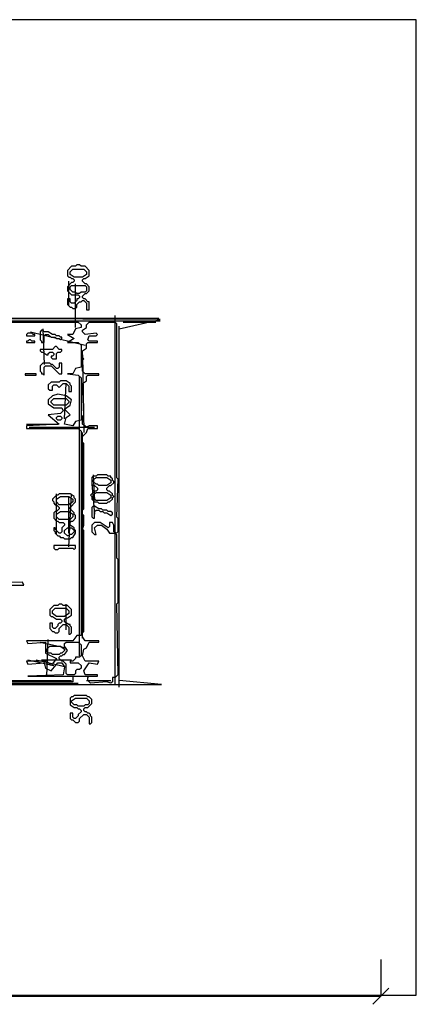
# Model space of a CAD drawing. Header units: millimetres. Extents: x -171 to 29168, y -21389 to 9617.
# Tile 29 of 60: x 16465 to 18195, y -11327 to -7030. Entities that reach past the tile are written whole.
import ezdxf

# ---------------------------------------------------------------- set-up
doc = ezdxf.new("R2010")
doc.units = ezdxf.units.MM
for name, color, linetype in [('CALIBRATION_DIM', 1, 'Continuous'), ('REFERENCE_FRAME', 3, 'Continuous'), ('TRACE_CONTOUR_FINE', 8, 'Continuous'), ('TRACE_CONTOUR_MAJOR', 7, 'Continuous'), ('TRACE_DARK_PIXELS', 250, 'Continuous'), ('TRACE_STRAIGHT_LINES', 4, 'Continuous')]:
    doc.layers.add(name, color=color, linetype=linetype)

msp = doc.modelspace()

# ---------------------------------------------------------------- linework, layer by layer
at = {"layer": 'CALIBRATION_DIM'}
for p, q in [((18040, -11132), (18040, -11292)), ((18005, -11327), (18075, -11257)), ((10300, -11292), (18040, -11292))]:
    msp.add_line(p, q, dxfattribs=at)
at = {"layer": 'REFERENCE_FRAME'}
msp.add_lwpolyline([(10145.2, -11286.8), (18194.8, -11286.8), (18194.8, -7029.9), (10145.2, -7029.9)], close=True, dxfattribs=at)
at = {"layer": 'TRACE_CONTOUR_FINE'}
for points in [[(16494.4, -8403.4), (16494.4, -8409.3), (16530, -8409.3), (16530, -8403.4), (16524.1, -8403.4), (16518.2, -8397.4), (16500.3, -8397.4)], [(16494.4, -8433.1), (16494.4, -8439.1), (16530, -8439.1), (16530, -8433.1), (16518.2, -8433.1), (16512.2, -8427.2), (16506.3, -8427.2), (16500.3, -8433.1)], [(16488.4, -8575.8), (16488.4, -8581.7), (16536, -8581.7), (16536, -8575.8)], [(16625.2, -8766), (16631.1, -8760.1), (16643, -8760.1), (16648.9, -8766), (16648.9, -8772), (16643, -8777.9), (16631.1, -8777.9), (16625.2, -8772)]]:
    msp.add_lwpolyline(points, close=True, dxfattribs=at)
at = {"layer": 'TRACE_CONTOUR_MAJOR'}
for points in [[(16690.6, -8106.1), (16672.7, -8124), (16672.7, -8147.8), (16678.7, -8153.7), (16684.6, -8153.7), (16690.6, -8159.6), (16696.5, -8159.6), (16702.4, -8165.6), (16702.4, -8171.5), (16696.5, -8177.5), (16690.6, -8177.5), (16672.7, -8195.3), (16672.7, -8213.2), (16690.6, -8231), (16720.3, -8231), (16726.2, -8236.9), (16726.2, -8242.9), (16720.3, -8248.8), (16714.3, -8248.8), (16714.3, -8254.8), (16702.4, -8266.7), (16690.6, -8266.7), (16684.6, -8260.7), (16684.6, -8248.8), (16672.7, -8248.8), (16672.7, -8272.6), (16684.6, -8284.5), (16690.6, -8284.5), (16696.5, -8290.4), (16708.4, -8290.4), (16714.3, -8284.5), (16714.3, -8272.6), (16726.2, -8260.7), (16732.2, -8260.7), (16738.1, -8254.8), (16744.1, -8254.8), (16755.9, -8266.7), (16755.9, -8296.4), (16767.8, -8296.4), (16767.8, -8260.7), (16761.9, -8260.7), (16750, -8248.8), (16744.1, -8248.8), (16738.1, -8242.9), (16738.1, -8236.9), (16750, -8225), (16755.9, -8225), (16767.8, -8213.2), (16767.8, -8195.3), (16755.9, -8183.4), (16750, -8183.4), (16738.1, -8171.5), (16738.1, -8165.6), (16744.1, -8159.6), (16750, -8159.6), (16767.8, -8147.8), (16767.8, -8124), (16750, -8106.1), (16732.2, -8106.1), (16726.2, -8100.2), (16714.3, -8100.2), (16708.4, -8106.1)], [(16684.6, -8129.9), (16696.5, -8118), (16744.1, -8118), (16755.9, -8129.9), (16755.9, -8141.8), (16738.1, -8153.7), (16702.4, -8153.7), (16684.6, -8141.8)], [(16684.6, -8195.3), (16690.6, -8189.4), (16750, -8189.4), (16755.9, -8195.3), (16755.9, -8213.2), (16750, -8219.1), (16732.2, -8219.1), (16726.2, -8225), (16714.3, -8225), (16708.4, -8219.1), (16696.5, -8219.1), (16684.6, -8207.2)], [(16767.8, -8349.9), (16880.8, -8349.9), (16886.7, -8355.8), (16886.7, -9027.6), (16892.7, -9033.5), (16886.7, -9200), (16892.7, -9205.9), (16892.7, -9265.4), (16886.7, -9271.3), (16874.8, -9265.4), (16874.8, -9235.6), (16868.9, -9223.8), (16857, -9223.8), (16857, -9241.6), (16851.1, -9247.5), (16815.4, -9223.8), (16791.6, -9223.8), (16779.7, -9235.6), (16779.7, -9265.4), (16791.6, -9277.3), (16797.6, -9277.3), (16791.6, -9247.5), (16803.5, -9235.6), (16821.3, -9235.6), (16845.1, -9253.5), (16857, -9271.3), (16880.8, -9271.3), (16886.7, -9277.3), (16886.7, -9378.3), (16892.7, -9384.3), (16892.7, -9574.5), (16886.7, -9580.4), (16892.7, -9889.6), (16880.8, -9901.4), (16868.9, -9901.4), (16868.9, -9919.3), (16862.9, -9925.2), (16845.1, -9919.3), (16773.8, -9925.2), (16761.9, -9913.3), (16761.9, -9901.4), (16767.8, -9895.5), (16803.5, -9895.5), (16803.5, -9889.6), (16750, -9889.6), (16744.1, -9871.7), (16767.8, -9836.1), (16803.5, -9842), (16809.4, -9830.1), (16750, -9830.1), (16738.1, -9806.3), (16744.1, -9776.6), (16755.9, -9770.7), (16767.8, -9746.9), (16809.4, -9746.9), (16809.4, -9740.9), (16750, -9740.9), (16738.1, -9723.1), (16738.1, -9705.3), (16744.1, -9699.3), (16744.1, -9259.4), (16738.1, -9253.5), (16744.1, -9235.6), (16744.1, -9194), (16738.1, -9188.1), (16738.1, -9170.2), (16744.1, -9164.3), (16744.1, -8879), (16738.1, -8873), (16738.1, -8849.2), (16755.9, -8831.4), (16761.9, -8813.6), (16803.5, -8813.6), (16803.5, -8801.7), (16767.8, -8801.7), (16755.9, -8807.6), (16738.1, -8795.7), (16738.1, -8760.1), (16744.1, -8754.1), (16738.1, -8617.4), (16755.9, -8605.5), (16755.9, -8587.7), (16761.9, -8581.7), (16809.4, -8581.7), (16809.4, -8575.8), (16750, -8575.8), (16738.1, -8563.9), (16738.1, -8516.3), (16744.1, -8510.4), (16738.1, -8504.4), (16738.1, -8474.7), (16755.9, -8462.8), (16755.9, -8445), (16761.9, -8439.1), (16803.5, -8439.1), (16803.5, -8433.1), (16767.8, -8433.1), (16761.9, -8427.2), (16767.8, -8409.3), (16797.6, -8409.3), (16803.5, -8403.4), (16797.6, -8397.4), (16750, -8403.4), (16738.1, -8391.5), (16738.1, -8385.5), (16755.9, -8373.7), (16755.9, -8361.8)], [(16553.8, -8391.5), (16553.8, -8427.2), (16559.8, -8433.1), (16559.8, -8439.1), (16571.7, -8439.1), (16571.7, -8409.3), (16577.6, -8403.4), (16589.5, -8403.4), (16601.4, -8415.3), (16619.2, -8415.3), (16625.2, -8421.2), (16637.1, -8421.2), (16643, -8427.2), (16648.9, -8421.2), (16648.9, -8415.3), (16643, -8415.3), (16637.1, -8409.3), (16625.2, -8409.3), (16619.2, -8403.4), (16607.3, -8403.4), (16589.5, -8391.5), (16571.7, -8391.5), (16565.7, -8385.5), (16559.8, -8385.5)], [(16648.9, -8468.8), (16637.1, -8468.8), (16625.2, -8456.9), (16619.2, -8456.9), (16607.3, -8468.8), (16553.8, -8468.8), (16553.8, -8474.7), (16559.8, -8480.7), (16565.7, -8480.7), (16583.5, -8492.6), (16589.5, -8492.6), (16589.5, -8486.6), (16595.4, -8480.7), (16607.3, -8480.7), (16613.3, -8486.6), (16613.3, -8492.6), (16607.3, -8498.5), (16601.4, -8498.5), (16601.4, -8504.4), (16607.3, -8510.4), (16625.2, -8510.4), (16625.2, -8486.6), (16631.1, -8480.7), (16643, -8480.7), (16648.9, -8474.7)], [(16553.8, -8540.1), (16553.8, -8563.9), (16559.8, -8569.8), (16559.8, -8575.8), (16565.7, -8575.8), (16571.7, -8581.7), (16571.7, -8546.1), (16577.6, -8540.1), (16601.4, -8540.1), (16637.1, -8575.8), (16648.9, -8575.8), (16648.9, -8528.2), (16637.1, -8528.2), (16637.1, -8546.1), (16631.1, -8552), (16625.2, -8552), (16607.3, -8534.2), (16601.4, -8534.2), (16595.4, -8528.2), (16565.7, -8528.2)], [(16589.5, -8623.3), (16589.5, -8641.2), (16595.4, -8647.1), (16607.3, -8647.1), (16607.3, -8629.3), (16613.3, -8623.3), (16625.2, -8623.3), (16637.1, -8635.2), (16654.9, -8617.4), (16666.8, -8617.4), (16678.7, -8629.3), (16678.7, -8653.1), (16690.6, -8653.1), (16690.6, -8629.3), (16684.6, -8623.3), (16684.6, -8617.4), (16666.8, -8605.5), (16643, -8605.5), (16637.1, -8611.4), (16601.4, -8611.4)], [(16601.4, -8694.7), (16613.3, -8682.8), (16666.8, -8682.8), (16678.7, -8694.7), (16678.7, -8700.6), (16666.8, -8712.5), (16613.3, -8712.5), (16601.4, -8700.6)], [(16785.7, -9021.6), (16779.7, -9027.6), (16779.7, -9057.3), (16785.7, -9063.2), (16791.6, -9063.2), (16803.5, -9075.1), (16803.5, -9081.1), (16797.6, -9087), (16791.6, -9087), (16773.8, -9104.9), (16779.7, -9110.8), (16779.7, -9122.7), (16791.6, -9134.6), (16803.5, -9134.6), (16809.4, -9140.5), (16845.1, -9140.5), (16851.1, -9134.6), (16857, -9134.6), (16868.9, -9122.7), (16868.9, -9116.7), (16874.8, -9110.8), (16868.9, -9104.9), (16868.9, -9098.9), (16857, -9087), (16851.1, -9087), (16845.1, -9081.1), (16845.1, -9075.1), (16857, -9063.2), (16862.9, -9063.2), (16874.8, -9051.4), (16874.8, -9045.4), (16868.9, -9039.5), (16868.9, -9033.5), (16862.9, -9027.6), (16862.9, -9021.6), (16851.1, -9021.6), (16845.1, -9015.7), (16803.5, -9015.7), (16797.6, -9021.6)], [(16785.7, -9039.5), (16797.6, -9027.6), (16845.1, -9027.6), (16862.9, -9039.5), (16862.9, -9051.4), (16845.1, -9063.2), (16809.4, -9063.2), (16803.5, -9057.3), (16797.6, -9057.3), (16785.7, -9045.4)], [(16637.1, -9098.9), (16631.1, -9104.9), (16625.2, -9104.9), (16607.3, -9122.7), (16607.3, -9128.6), (16613.3, -9134.6), (16613.3, -9140.5), (16619.2, -9146.5), (16625.2, -9146.5), (16637.1, -9158.4), (16637.1, -9164.3), (16625.2, -9176.2), (16619.2, -9176.2), (16613.3, -9182.1), (16613.3, -9205.9), (16625.2, -9217.8), (16631.1, -9217.8), (16637.1, -9223.8), (16654.9, -9223.8), (16660.8, -9229.7), (16660.8, -9235.6), (16648.9, -9247.5), (16648.9, -9265.4), (16643, -9271.3), (16637.1, -9271.3), (16619.2, -9253.5), (16619.2, -9247.5), (16613.3, -9247.5), (16613.3, -9259.4), (16619.2, -9265.4), (16619.2, -9271.3), (16631.1, -9283.2), (16637.1, -9283.2), (16643, -9289.1), (16654.9, -9289.1), (16660.8, -9295.1), (16684.6, -9295.1), (16690.6, -9289.1), (16696.5, -9289.1), (16708.4, -9271.3), (16708.4, -9259.4), (16702.4, -9253.5), (16702.4, -9247.5), (16684.6, -9235.6), (16684.6, -9223.8), (16690.6, -9217.8), (16696.5, -9217.8), (16708.4, -9205.9), (16708.4, -9194), (16702.4, -9188.1), (16702.4, -9182.1), (16684.6, -9164.3), (16684.6, -9158.4), (16708.4, -9134.6), (16708.4, -9122.7), (16702.4, -9116.7), (16702.4, -9110.8), (16684.6, -9098.9)], [(16785.7, -9104.9), (16797.6, -9093), (16845.1, -9093), (16862.9, -9104.9), (16862.9, -9116.7), (16845.1, -9128.6), (16797.6, -9128.6), (16785.7, -9116.7)], [(16625.2, -9122.7), (16643, -9110.8), (16678.7, -9110.8), (16696.5, -9122.7), (16696.5, -9134.6), (16678.7, -9146.5), (16637.1, -9146.5), (16625.2, -9134.6)], [(16779.7, -9158.4), (16779.7, -9200), (16785.7, -9205.9), (16791.6, -9205.9), (16791.6, -9176.2), (16797.6, -9170.2), (16809.4, -9170.2), (16815.4, -9176.2), (16827.3, -9176.2), (16833.2, -9182.1), (16845.1, -9182.1), (16862.9, -9194), (16868.9, -9188.1), (16868.9, -9182.1), (16862.9, -9176.2), (16851.1, -9176.2), (16845.1, -9170.2), (16827.3, -9170.2), (16821.3, -9164.3), (16809.4, -9164.3), (16791.6, -9152.4), (16785.7, -9152.4)], [(16625.2, -9188.1), (16643, -9176.2), (16678.7, -9176.2), (16696.5, -9188.1), (16696.5, -9200), (16684.6, -9211.9), (16637.1, -9211.9), (16625.2, -9200)], [(16690.6, -9247.5), (16702.4, -9259.4), (16702.4, -9265.4), (16690.6, -9277.3), (16684.6, -9277.3), (16678.7, -9283.2), (16672.7, -9283.2), (16660.8, -9271.3), (16660.8, -9259.4), (16672.7, -9247.5)], [(16613.3, -9324.8), (16613.3, -9336.7), (16619.2, -9342.6), (16631.1, -9342.6), (16637.1, -9336.7), (16696.5, -9336.7), (16702.4, -9342.6), (16708.4, -9336.7), (16708.4, -9324.8)], [(16613.3, -9586.4), (16595.4, -9604.2), (16595.4, -9628), (16601.4, -9633.9), (16607.3, -9633.9), (16625.2, -9645.8), (16643, -9645.8), (16648.9, -9651.8), (16648.9, -9657.7), (16643, -9663.7), (16637.1, -9663.7), (16631.1, -9669.6), (16631.1, -9675.5), (16619.2, -9687.4), (16613.3, -9687.4), (16607.3, -9681.5), (16607.3, -9663.7), (16595.4, -9663.7), (16595.4, -9687.4), (16607.3, -9699.3), (16613.3, -9699.3), (16619.2, -9705.3), (16631.1, -9705.3), (16637.1, -9699.3), (16637.1, -9687.4), (16654.9, -9669.6), (16666.8, -9669.6), (16678.7, -9681.5), (16678.7, -9711.2), (16684.6, -9711.2), (16690.6, -9705.3), (16690.6, -9681.5), (16684.6, -9675.5), (16684.6, -9669.6), (16678.7, -9669.6), (16660.8, -9657.7), (16660.8, -9645.8), (16666.8, -9639.9), (16672.7, -9639.9), (16690.6, -9628), (16690.6, -9604.2), (16672.7, -9586.4), (16654.9, -9586.4), (16648.9, -9580.4), (16637.1, -9580.4), (16631.1, -9586.4)], [(16607.3, -9610.2), (16619.2, -9598.3), (16666.8, -9598.3), (16678.7, -9610.2), (16678.7, -9622), (16660.8, -9633.9), (16625.2, -9633.9), (16607.3, -9622)], [(16666.8, -9746.9), (16720.3, -9746.9), (16732.2, -9758.8), (16732.2, -9806.3), (16726.2, -9812.3), (16708.4, -9812.3), (16708.4, -9818.2), (16696.5, -9830.1), (16684.6, -9830.1), (16684.6, -9836.1), (16720.3, -9836.1), (16732.2, -9847.9), (16732.2, -9859.8), (16726.2, -9865.8), (16714.3, -9865.8), (16708.4, -9871.7), (16708.4, -9883.6), (16702.4, -9889.6), (16672.7, -9889.6), (16666.8, -9883.6), (16666.8, -9842), (16654.9, -9830.1), (16648.9, -9830.1), (16637.1, -9818.2), (16637.1, -9812.3), (16643, -9806.3), (16648.9, -9806.3), (16654.9, -9800.4), (16660.8, -9800.4), (16672.7, -9782.6), (16660.8, -9764.7), (16660.8, -9752.8)], [(16583.5, -9788.5), (16583.5, -9776.6), (16595.4, -9764.7), (16643, -9764.7), (16660.8, -9776.6), (16660.8, -9782.6), (16648.9, -9794.4), (16643, -9794.4), (16637.1, -9800.4), (16607.3, -9800.4), (16601.4, -9794.4), (16589.5, -9794.4)], [(16690.6, -9984.7), (16684.6, -9990.6), (16684.6, -10020.3), (16702.4, -10032.2), (16714.3, -10032.2), (16720.3, -10038.2), (16726.2, -10038.2), (16732.2, -10044.1), (16732.2, -10050.1), (16720.3, -10062), (16720.3, -10067.9), (16708.4, -10079.8), (16702.4, -10079.8), (16696.5, -10073.8), (16696.5, -10056), (16684.6, -10056), (16684.6, -10079.8), (16690.6, -10085.7), (16696.5, -10085.7), (16708.4, -10097.6), (16720.3, -10097.6), (16726.2, -10091.7), (16726.2, -10079.8), (16744.1, -10062), (16755.9, -10062), (16767.8, -10073.8), (16767.8, -10103.6), (16773.8, -10103.6), (16779.7, -10097.6), (16779.7, -10073.8), (16773.8, -10067.9), (16773.8, -10062), (16767.8, -10056), (16761.9, -10056), (16755.9, -10050.1), (16750, -10050.1), (16744.1, -10044.1), (16744.1, -10038.2), (16750, -10032.2), (16761.9, -10032.2), (16779.7, -10014.4), (16779.7, -9996.6), (16767.8, -9984.7), (16761.9, -9984.7), (16755.9, -9978.7), (16702.4, -9978.7), (16696.5, -9984.7)], [(16690.6, -10002.5), (16708.4, -9990.6), (16755.9, -9990.6), (16767.8, -10002.5), (16767.8, -10014.4), (16761.9, -10020.3), (16750, -10020.3), (16744.1, -10026.3), (16720.3, -10026.3), (16714.3, -10020.3), (16702.4, -10020.3), (16690.6, -10008.5)]]:
    msp.add_lwpolyline(points, close=True, dxfattribs=at)
for points in [[(15549.2, -9931.2), (17082.9, -9931.2), (16898.6, -9913.3), (16898.6, -8379.6), (17077, -8338), (15727.5, -8332)], [(15929.6, -8349.9), (16720.3, -8349.9), (16732.2, -8361.8), (16732.2, -8373.7), (16708.4, -8379.6), (16696.5, -8403.4), (16672.7, -8403.4), (16702.4, -8421.2), (16672.7, -8439.1), (16720.3, -8439.1), (16732.2, -8450.9), (16732.2, -8546.1), (16708.4, -8552), (16696.5, -8575.8), (16672.7, -8575.8), (16720.3, -8581.7), (16732.2, -8593.6), (16732.2, -8777.9), (16708.4, -8783.8), (16696.5, -8801.7), (16660.8, -8795.7), (16666.8, -8766), (16684.6, -8754.1), (16660.8, -8730.3), (16684.6, -8712.5), (16690.6, -8688.7), (16666.8, -8670.9), (16631.1, -8664.9), (16607.3, -8670.9), (16589.5, -8688.7), (16589.5, -8706.6), (16613.3, -8724.4), (16648.9, -8724.4), (16654.9, -8736.3), (16643, -8748.2), (16589.5, -8754.1), (16637.1, -8795.7), (16494.4, -8801.7), (16494.4, -8813.6), (16720.3, -8813.6), (16732.2, -8825.5), (16732.2, -9717.2), (16714.3, -9717.2), (16696.5, -9740.9), (16494.4, -9740.9), (16500.3, -9752.8), (16577.6, -9746.9), (16577.6, -9794.4), (16625.2, -9818.2), (16601.4, -9847.9), (16583.5, -9830.1), (16494.4, -9830.1), (16500.3, -9842), (16571.7, -9836.1), (16577.6, -9859.8), (16601.4, -9871.7), (16631.1, -9836.1), (16648.9, -9836.1), (16660.8, -9853.9), (16654.9, -9889.6), (16500.3, -9895.5), (16696.5, -9895.5), (16696.5, -9919.3), (15935.6, -9919.3)], [(15929.6, -9497.2), (16482.5, -9497.2), (16476.5, -9485.3), (15935.6, -9491.3)]]:
    msp.add_lwpolyline(points, dxfattribs=at)
at = {"layer": 'TRACE_DARK_PIXELS'}
for p, q in [((10407, -8343.9), (17077, -8343.9)), ((16506.3, -8807.6), (16791.6, -8807.6)), ((16506.3, -9895.5), (16791.6, -9895.5)), ((15757.2, -9931.2), (17077, -9931.2))]:
    msp.add_line(p, q, dxfattribs=at)
at = {"layer": 'TRACE_STRAIGHT_LINES'}
for p, q in [((16678.7, -8278.5), (16678.7, -8171.5)), ((16708.4, -8373.7), (16708.4, -8183.4)), ((15923.7, -8332), (17071, -8332)), ((16880.8, -9931.2), (16880.8, -8320.2)), ((16595.4, -8349.9), (16720.3, -8349.9)), ((16898.6, -9943.1), (16898.6, -8367.7)), ((16916.5, -8349.9), (17059.1, -8349.9)), ((16512.2, -8391.5), (16750, -8450.9)), ((16565.7, -8379.6), (16571.7, -8534.2)), ((16738.1, -8492.6), (16744.1, -8831.4)), ((16726.2, -9806.3), (16726.2, -8587.7)), ((16660.8, -8772), (16666.8, -8617.4)), ((16494.4, -8795.7), (16631.1, -8795.7)), ((16506.3, -8813.6), (16720.3, -8813.6)), ((16738.1, -9729.1), (16738.1, -8831.4)), ((16785.7, -9015.7), (16791.6, -9128.6)), ((16779.7, -9057.3), (16791.6, -9188.1)), ((16625.2, -9277.3), (16625.2, -9098.9)), ((16678.7, -9330.8), (16690.6, -9098.9)), ((16678.7, -9271.3), (16678.7, -9110.8)), ((16666.8, -9693.4), (16666.8, -9580.4)), ((16553.8, -9746.9), (16666.8, -9770.7)), ((16583.5, -9895.5), (16589.5, -9735)), ((16500.3, -9824.2), (16613.3, -9847.9)), ((16536, -9824.2), (16666.8, -9853.9)), ((16559.8, -9824.2), (16690.6, -9824.2)), ((14562.4, -9925.2), (16720.3, -9925.2)), ((15923.7, -9913.3), (16690.6, -9913.3)), ((16755.9, -9913.3), (16862.9, -9913.3))]:
    msp.add_line(p, q, dxfattribs=at)

doc.saveas('drawing.dxf')
